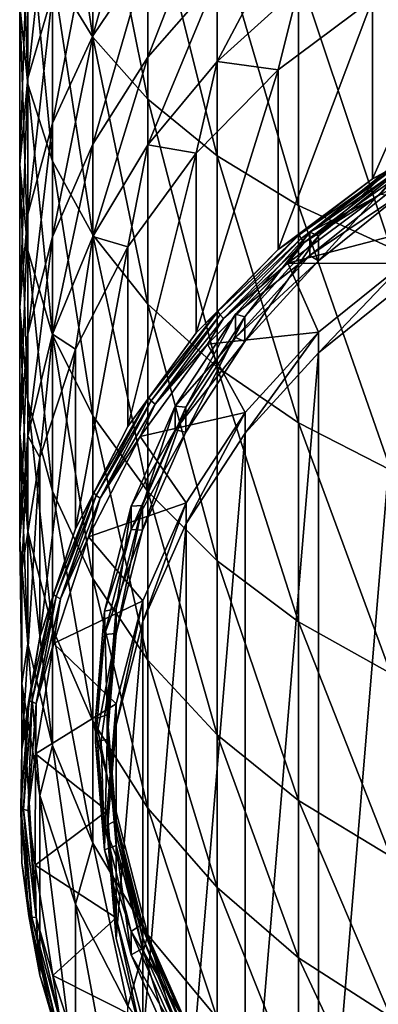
# Model space of a CAD drawing. Header units: metres. Extents: x -24 to 24, y -127 to 24.
# Tile 2 of 49: x -12 to -6.68, y -118.64 to -104.02. Entities that reach past the tile are written whole.
import ezdxf

# ---------------------------------------------------------------- set-up
doc = ezdxf.new("R2010")
doc.units = ezdxf.units.M
doc.layers.add('solid_12421051_071', color=7, linetype='CONTINUOUS')

msp = doc.modelspace()

# ---------------------------------------------------------------- linework, layer by layer
at = {"layer": 'solid_12421051_071'}
for points in [[(-11.513916, -100.263321, 113.974358), (-11.513916, -103.295799, 111.848656), (-10.915584, -104.277351, 113.117508)], [(-10.915584, -101.121346, 115.329803), (-11.513916, -100.263321, 113.974358), (-10.915584, -104.277351, 113.117508)], [(-10.915584, -101.121346, 115.329803), (-10.915584, -104.277351, 113.117508), (-10.095042, -105.196808, 114.306091)], [(-10.095042, -101.925087, 116.599503), (-10.915584, -101.121346, 115.329803), (-10.095042, -105.196808, 114.306091)], [(-12, -101.227211, 109.174583), (-12, -103.804558, 106.979568), (-11.877857, -104.971756, 108.226227)], [(-11.877857, -102.272141, 110.525375), (-12, -101.227211, 109.174583), (-11.877857, -104.971756, 108.226227)], [(-10.095042, -101.304985, 100.25367), (-10.095042, -103.044014, 98.09079), (-10.915584, -104.258102, 98.976295)], [(-10.915584, -102.430534, 101.249306), (-10.095042, -101.304985, 100.25367), (-10.915584, -104.258102, 98.976295)], [(-11.513916, -101.493927, 104.511627), (-11.513916, -103.632088, 102.312172), (-11.877857, -104.885185, 103.420647)], [(-11.877857, -102.63736, 105.73291), (-11.513916, -101.493927, 104.511627), (-11.877857, -104.885185, 103.420647)], [(-10.095042, -101.925087, 116.599503), (-10.095042, -105.196808, 114.306091), (-9.068995, -106.035461, 115.390213)], [(-9.068995, -102.658195, 117.757607), (-10.095042, -101.925087, 116.599503), (-9.068995, -106.035461, 115.390213)], [(-9.068995, -101.93663, 97.283104), (-9.068995, -103.393822, 95.074028), (-10.095042, -104.572182, 95.774117)], [(-10.095042, -103.044014, 98.09079), (-9.068995, -101.93663, 97.283104), (-10.095042, -104.572182, 95.774117)], [(-11.877857, -102.272141, 110.525375), (-11.877857, -104.971756, 108.226227), (-11.513916, -106.115196, 109.447502)], [(-11.513916, -103.295799, 111.848656), (-11.877857, -102.272141, 110.525375), (-11.513916, -106.115196, 109.447502)], [(-7.858329, -102.352997, 94.45565), (-7.858329, -103.542747, 92.219963), (-9.068995, -104.637062, 92.737839)], [(-9.068995, -103.393822, 95.074028), (-7.858329, -102.352997, 94.45565), (-9.068995, -104.637062, 92.737839)], [(-10.915584, -102.430534, 101.249306), (-10.915584, -104.258102, 98.976295), (-11.513916, -105.554184, 99.921593)], [(-11.513916, -103.632088, 102.312172), (-10.915584, -102.430534, 101.249306), (-11.513916, -105.554184, 99.921593)], [(-11.877857, -102.63736, 105.73291), (-11.877857, -104.885185, 103.420647), (-12, -106.16433, 104.552147)], [(-12, -103.804558, 106.979568), (-11.877857, -102.63736, 105.73291), (-12, -106.16433, 104.552147)], [(-9.068995, -102.658195, 117.757607), (-9.068995, -106.035461, 115.390213), (-7.858329, -106.77623, 116.347809)], [(-7.858329, -103.305733, 118.780548), (-9.068995, -102.658195, 117.757607), (-7.858329, -106.77623, 116.347809)], [(-6.75984, -106.379768, 82.292038), (-6.75984, -103.712006, 89.621643), (-5.206605, -102.869331, 89.314934)], [(-5.206605, -105.537086, 81.985329), (-6.75984, -106.379768, 82.292038), (-5.206605, -102.869331, 89.314934)], [(-10.095042, -103.044014, 98.09079), (-10.095042, -104.572182, 95.774117), (-10.915584, -105.864082, 96.541656)], [(-10.915584, -104.258102, 98.976295), (-10.095042, -103.044014, 98.09079), (-10.915584, -105.864082, 96.541656)], [(-11.513916, -103.295799, 111.848656), (-11.513916, -106.115196, 109.447502), (-10.915584, -107.211594, 110.618546)], [(-10.915584, -104.277351, 113.117508), (-11.513916, -103.295799, 111.848656), (-10.915584, -107.211594, 110.618546)], [(-7.858329, -103.305733, 118.780548), (-7.858329, -106.77623, 116.347809), (-6.48769, -107.40403, 117.15937)], [(-6.48769, -103.85453, 119.647491), (-7.858329, -103.305733, 118.780548), (-6.48769, -107.40403, 117.15937)], [(-9.068995, -103.393822, 95.074028), (-9.068995, -104.637062, 92.737839), (-10.095042, -105.875977, 93.324135)], [(-10.095042, -104.572182, 95.774117), (-9.068995, -103.393822, 95.074028), (-10.095042, -105.875977, 93.324135)], [(-11.513916, -103.632088, 102.312172), (-11.513916, -105.554184, 99.921593), (-11.877857, -106.905869, 100.907455)], [(-11.877857, -104.885185, 103.420647), (-11.513916, -103.632088, 102.312172), (-11.877857, -106.905869, 100.907455)], [(-9.068995, -104.637062, 92.737839), (-7.858329, -103.542747, 92.219963), (-8.162073, -104.76281, 90.004105)], [(-7.858329, -103.542747, 92.219963), (-6.75984, -103.712006, 89.621643), (-8.162073, -104.76281, 90.004105)], [(-12, -103.804558, 106.979568), (-12, -106.16433, 104.552147), (-11.877857, -107.443466, 105.683655)], [(-11.877857, -104.971756, 108.226227), (-12, -103.804558, 106.979568), (-11.877857, -107.443466, 105.683655)], [(-8.162073, -107.430573, 82.6745), (-8.162073, -104.76281, 90.004105), (-6.75984, -103.712006, 89.621643)], [(-6.75984, -106.379768, 82.292038), (-8.162073, -107.430573, 82.6745), (-6.75984, -103.712006, 89.621643)], [(-10.915584, -104.258102, 98.976295), (-10.915584, -105.864082, 96.541656), (-11.513916, -107.243225, 97.361038)], [(-11.513916, -105.554184, 99.921593), (-10.915584, -104.258102, 98.976295), (-11.513916, -107.243225, 97.361038)], [(-10.915584, -104.277351, 113.117508), (-10.915584, -107.211594, 110.618546), (-10.095042, -108.23864, 111.7155)], [(-10.095042, -105.196808, 114.306091), (-10.915584, -104.277351, 113.117508), (-10.095042, -108.23864, 111.7155)], [(-10.095042, -104.572182, 95.774117), (-10.095042, -105.875977, 93.324135), (-10.915584, -107.234261, 93.966934)], [(-10.915584, -105.864082, 96.541656), (-10.095042, -104.572182, 95.774117), (-10.915584, -107.234261, 93.966934)], [(-10.095042, -105.875977, 93.324135), (-9.068995, -104.637062, 92.737839), (-9.381978, -105.998268, 90.453773)], [(-9.068995, -104.637062, 92.737839), (-8.162073, -104.76281, 90.004105), (-9.381978, -105.998268, 90.453773)], [(-9.381978, -108.666023, 83.124168), (-9.381978, -105.998268, 90.453773), (-8.162073, -104.76281, 90.004105)], [(-8.162073, -107.430573, 82.6745), (-9.381978, -108.666023, 83.124168), (-8.162073, -104.76281, 90.004105)], [(-11.877857, -104.885185, 103.420647), (-11.877857, -106.905869, 100.907455), (-12, -108.285645, 101.913803)], [(-12, -106.16433, 104.552147), (-11.877857, -104.885185, 103.420647), (-12, -108.285645, 101.913803)], [(-11.877857, -104.971756, 108.226227), (-11.877857, -107.443466, 105.683655), (-11.513916, -108.696571, 106.792122)], [(-11.513916, -106.115196, 109.447502), (-11.877857, -104.971756, 108.226227), (-11.513916, -108.696571, 106.792122)], [(-10.095042, -105.196808, 114.306091), (-10.095042, -108.23864, 111.7155), (-9.068995, -109.175415, 112.716049)], [(-9.068995, -106.035461, 115.390213), (-10.095042, -105.196808, 114.306091), (-9.068995, -109.175415, 112.716049)], [(-11.513916, -105.554184, 99.921593), (-11.513916, -107.243225, 97.361038), (-11.877857, -108.681541, 98.215569)], [(-11.877857, -106.905869, 100.907455), (-11.513916, -105.554184, 99.921593), (-11.877857, -108.681541, 98.215569)], [(-6.479459, -106.248665, 82.162872), (-6.75984, -106.379768, 82.292038), (-5.206605, -105.537086, 81.985329)], [(-10.915584, -105.864082, 96.541656), (-10.915584, -107.234261, 93.966934), (-11.513916, -108.68428, 94.653137)], [(-11.513916, -107.243225, 97.361038), (-10.915584, -105.864082, 96.541656), (-11.513916, -108.68428, 94.653137)], [(-10.915584, -107.234261, 93.966934), (-10.095042, -105.875977, 93.324135), (-10.392304, -107.390778, 90.960602)], [(-10.095042, -105.875977, 93.324135), (-9.381978, -105.998268, 90.453773), (-10.392304, -107.390778, 90.960602)], [(-10.392304, -110.058533, 83.631004), (-10.392304, -107.390778, 90.960602), (-9.381978, -105.998268, 90.453773)], [(-9.381978, -108.666023, 83.124168), (-10.392304, -110.058533, 83.631004), (-9.381978, -105.998268, 90.453773)], [(-11.513916, -106.115196, 109.447502), (-11.513916, -108.696571, 106.792122), (-10.915584, -109.898125, 107.854996)], [(-10.915584, -107.211594, 110.618546), (-11.513916, -106.115196, 109.447502), (-10.915584, -109.898125, 107.854996)], [(-9.068995, -106.035461, 115.390213), (-9.068995, -109.175415, 112.716049), (-7.858329, -110.002853, 113.599823)], [(-7.858329, -106.77623, 116.347809), (-9.068995, -106.035461, 115.390213), (-7.858329, -110.002853, 113.599823)], [(-6.392165, -106.477028, 85.290131), (-6.392165, -106.129539, 86.244843), (-7.689786, -107.170982, 86.623894)], [(-7.566042, -107.227409, 86.830666), (-7.689786, -107.170982, 86.623894), (-6.392165, -106.129539, 86.244843)], [(-7.566042, -107.227409, 86.830666), (-6.392165, -106.129539, 86.244843), (-6.289302, -106.202728, 86.45771)], [(-12, -106.16433, 104.552147), (-12, -108.285645, 101.913803), (-11.877857, -109.665413, 102.920151)], [(-11.877857, -107.443466, 105.683655), (-12, -106.16433, 104.552147), (-11.877857, -109.665413, 102.920151)], [(-6.479459, -106.248665, 82.162872), (-7.848359, -107.211617, 82.513359), (-6.75984, -106.379768, 82.292038)], [(-7.819932, -107.264648, 82.463554), (-7.848359, -107.211617, 82.513359), (-6.479459, -106.248665, 82.162872)], [(-6.45599, -106.305191, 82.114342), (-7.819932, -107.264648, 82.463554), (-6.479459, -106.248665, 82.162872)], [(-7.566042, -107.227409, 86.830666), (-6.289302, -106.202728, 86.45771), (-7.566042, -107.594765, 85.821365)], [(-6.289302, -106.202728, 86.45771), (-6.289302, -106.570084, 85.44841), (-7.566042, -107.594765, 85.821365)], [(-7.848359, -107.211617, 82.513359), (-8.162073, -107.430573, 82.6745), (-6.75984, -106.379768, 82.292038)], [(-6.45599, -106.305191, 82.114342), (-7.777382, -107.325623, 82.439606), (-7.819932, -107.264648, 82.463554)], [(-6.45599, -106.305191, 82.114342), (-6.420862, -106.371384, 82.092293), (-7.777382, -107.325623, 82.439606)], [(-6.649375, -106.605774, 82.161461), (-7.777382, -107.325623, 82.439606), (-6.420862, -106.371384, 82.092293)], [(-7.689786, -107.518463, 85.669182), (-6.392165, -106.477028, 85.290131), (-7.689786, -107.170982, 86.623894)], [(-6.289302, -106.570084, 85.44841), (-6.392165, -106.477028, 85.290131), (-7.689786, -107.518463, 85.669182)], [(-6.289302, -106.570084, 85.44841), (-7.689786, -107.518463, 85.669182), (-7.566042, -107.594765, 85.821365)], [(-6.649375, -106.605774, 82.161461), (-8.019828, -107.631317, 82.534729), (-7.777382, -107.325623, 82.439606)], [(-4.866553, -106.81057, 82.236), (-8.019828, -107.631317, 82.534729), (-6.649375, -106.605774, 82.161461)], [(-4.866553, -106.81057, 82.236), (-6.295866, -107.635475, 82.536247), (-8.019828, -107.631317, 82.534729)], [(-7.858329, -106.77623, 116.347809), (-7.858329, -110.002853, 113.599823), (-6.48769, -110.704117, 114.348824)], [(-6.48769, -107.40403, 117.15937), (-7.858329, -106.77623, 116.347809), (-6.48769, -110.704117, 114.348824)], [(-11.877857, -106.905869, 100.907455), (-11.877857, -108.681541, 98.215569), (-12, -110.149742, 99.087852)], [(-12, -108.285645, 101.913803), (-11.877857, -106.905869, 100.907455), (-12, -110.149742, 99.087852)], [(-7.689786, -107.518463, 85.669182), (-7.689786, -107.170982, 86.623894), (-8.798059, -108.390343, 87.067703)], [(-8.656482, -108.427147, 87.267334), (-8.798059, -108.390343, 87.067703), (-7.689786, -107.170982, 86.623894)], [(-8.656482, -108.427147, 87.267334), (-7.689786, -107.170982, 86.623894), (-7.566042, -107.227409, 86.830666)], [(-11.513916, -107.243225, 97.361038), (-11.513916, -108.68428, 94.653137), (-11.877857, -110.196503, 95.368782)], [(-11.877857, -108.681541, 98.215569), (-11.513916, -107.243225, 97.361038), (-11.877857, -110.196503, 95.368782)], [(-11.513916, -108.68428, 94.653137), (-10.915584, -107.234261, 93.966934), (-11.170485, -108.909233, 91.513275)], [(-10.915584, -107.234261, 93.966934), (-10.392304, -107.390778, 90.960602), (-11.170485, -108.909233, 91.513275)], [(-10.915584, -107.211594, 110.618546), (-10.915584, -109.898125, 107.854996), (-10.095042, -111.023666, 108.850632)], [(-10.095042, -108.23864, 111.7155), (-10.915584, -107.211594, 110.618546), (-10.095042, -111.023666, 108.850632)], [(-7.848359, -107.211617, 82.513359), (-9.057489, -108.347824, 82.926903), (-8.162073, -107.430573, 82.6745)], [(-9.024682, -108.396744, 82.875603), (-9.057489, -108.347824, 82.926903), (-7.848359, -107.211617, 82.513359)], [(-7.819932, -107.264648, 82.463554), (-9.024682, -108.396744, 82.875603), (-7.848359, -107.211617, 82.513359)], [(-7.819932, -107.264648, 82.463554), (-8.975578, -108.451561, 82.849411), (-9.024682, -108.396744, 82.875603)], [(-7.819932, -107.264648, 82.463554), (-7.777382, -107.325623, 82.439606), (-8.975578, -108.451561, 82.849411)], [(-8.656482, -108.427147, 87.267334), (-7.566042, -107.227409, 86.830666), (-8.656482, -108.794502, 86.258034)], [(-7.566042, -107.227409, 86.830666), (-7.566042, -107.594765, 85.821365), (-8.656482, -108.794502, 86.258034)], [(-11.877857, -107.443466, 105.683655), (-11.877857, -109.665413, 102.920151), (-11.513916, -111.017097, 103.906006)], [(-11.513916, -108.696571, 106.792122), (-11.877857, -107.443466, 105.683655), (-11.513916, -111.017097, 103.906006)], [(-11.170485, -111.576996, 84.183678), (-11.170485, -108.909233, 91.513275), (-10.392304, -107.390778, 90.960602)], [(-10.392304, -110.058533, 83.631004), (-11.170485, -111.576996, 84.183678), (-10.392304, -107.390778, 90.960602)], [(-9.057489, -108.347824, 82.926903), (-9.381978, -108.666023, 83.124168), (-8.162073, -107.430573, 82.6745)], [(-8.019828, -107.631317, 82.534729), (-8.975578, -108.451561, 82.849411), (-7.777382, -107.325623, 82.439606)], [(-8.798059, -108.737831, 86.112991), (-7.689786, -107.518463, 85.669182), (-8.798059, -108.390343, 87.067703)], [(-7.566042, -107.594765, 85.821365), (-7.689786, -107.518463, 85.669182), (-8.798059, -108.737831, 86.112991)], [(-7.566042, -107.594765, 85.821365), (-8.798059, -108.737831, 86.112991), (-8.656482, -108.794502, 86.258034)], [(-8.019828, -107.631317, 82.534729), (-9.213301, -108.837166, 82.973625), (-8.975578, -108.451561, 82.849411)], [(-7.56565, -108.655708, 82.907578), (-9.213301, -108.837166, 82.973625), (-8.019828, -107.631317, 82.534729)], [(-6.295866, -107.635475, 82.536247), (-7.56565, -108.655708, 82.907578), (-8.019828, -107.631317, 82.534729)], [(-7.56565, -108.963531, 82.061859), (-7.56565, -108.655708, 82.907578), (-6.295866, -107.635475, 82.536247)], [(-6.295866, -107.943291, 81.690521), (-7.56565, -108.963531, 82.061859), (-6.295866, -107.635475, 82.536247)], [(-6.295866, -107.943291, 81.690521), (-6.295866, -124.202538, 87.608398), (-7.56565, -123.182297, 87.237068)], [(-6.295866, -107.943291, 81.690521), (-7.56565, -123.182297, 87.237068), (-7.56565, -108.963531, 82.061859)], [(-12, -108.285645, 101.913803), (-12, -110.149742, 99.087852), (-11.877857, -111.61795, 99.960144)], [(-11.877857, -109.665413, 102.920151), (-12, -108.285645, 101.913803), (-11.877857, -111.61795, 99.960144)], [(-10.095042, -108.23864, 111.7155), (-10.095042, -111.023666, 108.850632), (-9.068995, -112.050285, 109.758759)], [(-9.068995, -109.175415, 112.716049), (-10.095042, -108.23864, 111.7155), (-9.068995, -112.050285, 109.758759)], [(-9.057489, -108.347824, 82.926903), (-10.082235, -109.634171, 83.395096), (-9.381978, -108.666023, 83.124168)], [(-10.045716, -109.678436, 83.342102), (-10.082235, -109.634171, 83.395096), (-9.057489, -108.347824, 82.926903)], [(-9.024682, -108.396744, 82.875603), (-10.045716, -109.678436, 83.342102), (-9.057489, -108.347824, 82.926903)], [(-9.024682, -108.396744, 82.875603), (-9.991056, -109.726273, 83.31337), (-10.045716, -109.678436, 83.342102)], [(-9.024682, -108.396744, 82.875603), (-8.975578, -108.451561, 82.849411), (-9.991056, -109.726273, 83.31337)], [(-9.213301, -108.837166, 82.973625), (-9.991056, -109.726273, 83.31337), (-8.975578, -108.451561, 82.849411)], [(-8.798059, -108.737831, 86.112991), (-8.798059, -108.390343, 87.067703), (-9.689696, -109.757614, 87.565353)], [(-9.53377, -109.772415, 87.756973), (-9.689696, -109.757614, 87.565353), (-8.798059, -108.390343, 87.067703)], [(-9.53377, -109.772415, 87.756973), (-8.798059, -108.390343, 87.067703), (-8.656482, -108.427147, 87.267334)], [(-9.53377, -109.772415, 87.756973), (-8.656482, -108.427147, 87.267334), (-9.53377, -110.139771, 86.747673)], [(-8.656482, -108.427147, 87.267334), (-8.656482, -108.794502, 86.258034), (-9.53377, -110.139771, 86.747673)], [(-11.877857, -108.681541, 98.215569), (-11.877857, -110.196503, 95.368782), (-12, -111.74015, 96.099304)], [(-12, -110.149742, 99.087852), (-11.877857, -108.681541, 98.215569), (-12, -111.74015, 96.099304)], [(-11.877857, -110.196503, 95.368782), (-11.513916, -108.68428, 94.653137), (-11.699135, -110.519722, 92.099449)], [(-11.513916, -108.68428, 94.653137), (-11.170485, -108.909233, 91.513275), (-11.699135, -110.519722, 92.099449)], [(-11.513916, -108.696571, 106.792122), (-11.513916, -111.017097, 103.906006), (-10.915584, -112.313179, 104.851311)], [(-10.915584, -109.898125, 107.854996), (-11.513916, -108.696571, 106.792122), (-10.915584, -112.313179, 104.851311)], [(-10.082235, -109.634171, 83.395096), (-10.392304, -110.058533, 83.631004), (-9.381978, -108.666023, 83.124168)], [(-9.689696, -110.105103, 86.610641), (-8.798059, -108.737831, 86.112991), (-9.689696, -109.757614, 87.565353)], [(-8.656482, -108.794502, 86.258034), (-8.798059, -108.737831, 86.112991), (-9.689696, -110.105103, 86.610641)], [(-7.56565, -108.655708, 82.907578), (-8.651363, -109.848915, 83.341873), (-9.213301, -108.837166, 82.973625)], [(-8.651363, -110.156738, 82.496147), (-8.651363, -109.848915, 83.341873), (-7.56565, -108.655708, 82.907578)], [(-7.56565, -108.963531, 82.061859), (-8.651363, -110.156738, 82.496147), (-7.56565, -108.655708, 82.907578)], [(-11.699135, -113.187477, 84.769844), (-11.699135, -110.519722, 92.099449), (-11.170485, -108.909233, 91.513275)], [(-11.170485, -111.576996, 84.183678), (-11.699135, -113.187477, 84.769844), (-11.170485, -108.909233, 91.513275)], [(-9.213301, -108.837166, 82.973625), (-10.208911, -110.205811, 83.471771), (-9.991056, -109.726273, 83.31337)], [(-8.651363, -109.848915, 83.341873), (-10.208911, -110.205811, 83.471771), (-9.213301, -108.837166, 82.973625)], [(-8.656482, -108.794502, 86.258034), (-9.689696, -110.105103, 86.610641), (-9.53377, -110.139771, 86.747673)], [(-7.56565, -108.963531, 82.061859), (-7.56565, -123.182297, 87.237068), (-8.651363, -121.98909, 86.802773)], [(-7.56565, -108.963531, 82.061859), (-8.651363, -121.98909, 86.802773), (-8.651363, -110.156738, 82.496147)], [(-9.068995, -109.175415, 112.716049), (-9.068995, -112.050285, 109.758759), (-7.858329, -112.957085, 110.560898)], [(-7.858329, -110.002853, 113.599823), (-9.068995, -109.175415, 112.716049), (-7.858329, -112.957085, 110.560898)], [(-10.082235, -109.634171, 83.395096), (-10.901735, -111.044464, 83.908401), (-10.392304, -110.058533, 83.631004)], [(-10.862248, -111.083618, 83.853546), (-10.901735, -111.044464, 83.908401), (-10.082235, -109.634171, 83.395096)], [(-10.045716, -109.678436, 83.342102), (-10.862248, -111.083618, 83.853546), (-10.082235, -109.634171, 83.395096)], [(-11.877857, -109.665413, 102.920151), (-11.877857, -111.61795, 99.960144), (-11.513916, -113.056259, 100.814674)], [(-11.513916, -111.017097, 103.906006), (-11.877857, -109.665413, 102.920151), (-11.513916, -113.056259, 100.814674)], [(-10.045716, -109.678436, 83.342102), (-10.803145, -111.12381, 83.822029), (-10.862248, -111.083618, 83.853546)], [(-10.045716, -109.678436, 83.342102), (-9.991056, -109.726273, 83.31337), (-10.803145, -111.12381, 83.822029)], [(-10.208911, -110.205811, 83.471771), (-10.803145, -111.12381, 83.822029), (-9.991056, -109.726273, 83.31337)], [(-9.689696, -110.105103, 86.610641), (-9.689696, -109.757614, 87.565353), (-10.34274, -111.23912, 88.104576)], [(-10.176305, -111.230087, 88.287514), (-10.34274, -111.23912, 88.104576), (-9.689696, -109.757614, 87.565353)], [(-10.176305, -111.230087, 88.287514), (-9.689696, -109.757614, 87.565353), (-9.53377, -109.772415, 87.756973)], [(-10.176305, -111.230087, 88.287514), (-9.53377, -109.772415, 87.756973), (-10.176305, -111.597443, 87.278221)], [(-9.53377, -109.772415, 87.756973), (-9.53377, -110.139771, 86.747673), (-10.176305, -111.597443, 87.278221)], [(-10.915584, -109.898125, 107.854996), (-10.915584, -112.313179, 104.851311), (-10.095042, -113.527267, 105.736816)], [(-10.095042, -111.023666, 108.850632), (-10.915584, -109.898125, 107.854996), (-10.095042, -113.527267, 105.736816)], [(-8.651363, -109.848915, 83.341873), (-9.529211, -111.192032, 83.830727), (-10.208911, -110.205811, 83.471771)], [(-9.529211, -111.499847, 82.985001), (-9.529211, -111.192032, 83.830727), (-8.651363, -109.848915, 83.341873)], [(-8.651363, -110.156738, 82.496147), (-9.529211, -111.499847, 82.985001), (-8.651363, -109.848915, 83.341873)], [(-10.901735, -111.044464, 83.908401), (-11.170485, -111.576996, 84.183678), (-10.392304, -110.058533, 83.631004)], [(-7.858329, -110.002853, 113.599823), (-7.858329, -112.957085, 110.560898), (-6.48769, -113.725609, 111.240715)], [(-6.48769, -110.704117, 114.348824), (-7.858329, -110.002853, 113.599823), (-6.48769, -113.725609, 111.240715)], [(-12, -110.149742, 99.087852), (-12, -111.74015, 96.099304), (-11.877857, -113.283798, 96.829819)], [(-11.877857, -111.61795, 99.960144), (-12, -110.149742, 99.087852), (-11.877857, -113.283798, 96.829819)], [(-12, -111.74015, 96.099304), (-11.877857, -110.196503, 95.368782), (-11.966446, -112.186256, 92.706017)], [(-11.877857, -110.196503, 95.368782), (-11.699135, -110.519722, 92.099449), (-11.966446, -112.186256, 92.706017)], [(-10.208911, -110.205811, 83.471771), (-10.976026, -111.696075, 84.014183), (-10.803145, -111.12381, 83.822029)], [(-9.529211, -111.192032, 83.830727), (-10.976026, -111.696075, 84.014183), (-10.208911, -110.205811, 83.471771)], [(-10.34274, -111.586609, 87.149864), (-9.689696, -110.105103, 86.610641), (-10.34274, -111.23912, 88.104576)], [(-9.53377, -110.139771, 86.747673), (-9.689696, -110.105103, 86.610641), (-10.34274, -111.586609, 87.149864)], [(-9.53377, -110.139771, 86.747673), (-10.34274, -111.586609, 87.149864), (-10.176305, -111.597443, 87.278221)], [(-8.651363, -110.156738, 82.496147), (-8.651363, -121.98909, 86.802773), (-9.529211, -120.645981, 86.313919)], [(-8.651363, -110.156738, 82.496147), (-9.529211, -120.645981, 86.313919), (-9.529211, -111.499847, 82.985001)], [(-11.966446, -114.854012, 85.376411), (-11.966446, -112.186256, 92.706017), (-11.699135, -110.519722, 92.099449)], [(-11.699135, -113.187477, 84.769844), (-11.966446, -114.854012, 85.376411), (-11.699135, -110.519722, 92.099449)], [(-11.513916, -111.017097, 103.906006), (-11.513916, -113.056259, 100.814674), (-10.915584, -114.43541, 101.634056)], [(-10.915584, -112.313179, 104.851311), (-11.513916, -111.017097, 103.906006), (-10.915584, -114.43541, 101.634056)], [(-10.901735, -111.044464, 83.908401), (-11.499309, -112.549995, 84.456367), (-11.170485, -111.576996, 84.183678)], [(-11.457657, -112.583702, 84.399529), (-11.499309, -112.549995, 84.456367), (-10.901735, -111.044464, 83.908401)], [(-10.862248, -111.083618, 83.853546), (-11.457657, -112.583702, 84.399529), (-10.901735, -111.044464, 83.908401)], [(-10.862248, -111.083618, 83.853546), (-11.395314, -112.61573, 84.365044), (-11.457657, -112.583702, 84.399529)], [(-10.862248, -111.083618, 83.853546), (-10.803145, -111.12381, 83.822029), (-11.395314, -112.61573, 84.365044)], [(-10.976026, -111.696075, 84.014183), (-11.395314, -112.61573, 84.365044), (-10.803145, -111.12381, 83.822029)], [(-10.095042, -111.023666, 108.850632), (-10.095042, -113.527267, 105.736816), (-9.068995, -114.634659, 106.544495)], [(-9.068995, -112.050285, 109.758759), (-10.095042, -111.023666, 108.850632), (-9.068995, -114.634659, 106.544495)], [(-9.529211, -111.192032, 83.830727), (-10.17217, -112.647461, 84.360458), (-10.976026, -111.696075, 84.014183)], [(-10.34274, -111.586609, 87.149864), (-10.34274, -111.23912, 88.104576), (-10.741111, -112.798386, 88.672104)], [(-10.568265, -112.764259, 88.845909), (-10.741111, -112.798386, 88.672104), (-10.34274, -111.23912, 88.104576)], [(-10.568265, -112.764259, 88.845909), (-10.176305, -111.230087, 88.287514), (-10.568265, -113.131615, 87.836609)], [(-10.176305, -111.230087, 88.287514), (-10.176305, -111.597443, 87.278221), (-10.568265, -113.131615, 87.836609)], [(-10.568265, -112.764259, 88.845909), (-10.34274, -111.23912, 88.104576), (-10.176305, -111.230087, 88.287514)], [(-10.17217, -112.955276, 83.514732), (-10.17217, -112.647461, 84.360458), (-9.529211, -111.192032, 83.830727)], [(-9.529211, -111.499847, 82.985001), (-10.17217, -112.955276, 83.514732), (-9.529211, -111.192032, 83.830727)], [(-9.529211, -111.499847, 82.985001), (-9.529211, -120.645981, 86.313919), (-10.17217, -119.190552, 85.784187)], [(-9.529211, -111.499847, 82.985001), (-10.17217, -119.190552, 85.784187), (-10.17217, -112.955276, 83.514732)], [(-11.877857, -111.61795, 99.960144), (-11.877857, -113.283798, 96.829819), (-11.513916, -114.796028, 97.545464)], [(-11.513916, -113.056259, 100.814674), (-11.877857, -111.61795, 99.960144), (-11.513916, -114.796028, 97.545464)], [(-11.499309, -112.549995, 84.456367), (-11.699135, -113.187477, 84.769844), (-11.170485, -111.576996, 84.183678)], [(-10.976026, -111.696075, 84.014183), (-11.500182, -113.28157, 84.591255), (-11.395314, -112.61573, 84.365044)], [(-10.17217, -112.647461, 84.360458), (-11.500182, -113.28157, 84.591255), (-10.976026, -111.696075, 84.014183)], [(-10.741111, -113.145874, 87.717392), (-10.34274, -111.586609, 87.149864), (-10.741111, -112.798386, 88.672104)], [(-10.176305, -111.597443, 87.278221), (-10.34274, -111.586609, 87.149864), (-10.741111, -113.145874, 87.717392)], [(-10.176305, -111.597443, 87.278221), (-10.741111, -113.145874, 87.717392), (-10.568265, -113.131615, 87.836609)], [(-12, -111.74015, 96.099304), (-11.966446, -112.186256, 92.706017), (-11.966446, -113.871613, 93.319435)], [(-11.877857, -113.283798, 96.829819), (-12, -111.74015, 96.099304), (-11.966446, -113.871613, 93.319435)], [(-9.068995, -112.050285, 109.758759), (-9.068995, -114.634659, 106.544495), (-7.858329, -115.612793, 107.257912)], [(-7.858329, -112.957085, 110.560898), (-9.068995, -112.050285, 109.758759), (-7.858329, -115.612793, 107.257912)], [(-11.966446, -116.539368, 85.98983), (-11.966446, -113.871613, 93.319435), (-11.966446, -112.186256, 92.706017)], [(-11.966446, -114.854012, 85.376411), (-11.966446, -116.539368, 85.98983), (-11.966446, -112.186256, 92.706017)], [(-10.915584, -112.313179, 104.851311), (-10.915584, -114.43541, 101.634056), (-10.095042, -115.72731, 102.401596)], [(-10.095042, -113.527267, 105.736816), (-10.915584, -112.313179, 104.851311), (-10.095042, -115.72731, 102.401596)], [(-11.499309, -112.549995, 84.456367), (-11.862788, -114.120117, 85.027847), (-11.699135, -113.187477, 84.769844)], [(-11.819819, -114.148132, 84.968941), (-11.862788, -114.120117, 85.027847), (-11.499309, -112.549995, 84.456367)], [(-11.457657, -112.583702, 84.399529), (-11.819819, -114.148132, 84.968941), (-11.499309, -112.549995, 84.456367)], [(-11.457657, -112.583702, 84.399529), (-11.755507, -114.171654, 84.931358), (-11.819819, -114.148132, 84.968941)], [(-11.457657, -112.583702, 84.399529), (-11.395314, -112.61573, 84.365044), (-11.755507, -114.171654, 84.931358)], [(-11.500182, -113.28157, 84.591255), (-11.755507, -114.171654, 84.931358), (-11.395314, -112.61573, 84.365044)], [(-10.17217, -112.647461, 84.360458), (-10.565271, -114.178352, 84.917656), (-11.500182, -113.28157, 84.591255)], [(-10.565271, -114.486176, 84.071938), (-10.565271, -114.178352, 84.917656), (-10.17217, -112.647461, 84.360458)], [(-10.17217, -112.955276, 83.514732), (-10.565271, -114.486176, 84.071938), (-10.17217, -112.647461, 84.360458)], [(-10.741111, -113.145874, 87.717392), (-10.741111, -112.798386, 88.672104), (-10.875, -114.397018, 89.253952)], [(-10.7, -114.337158, 89.418404), (-10.875, -114.397018, 89.253952), (-10.741111, -112.798386, 88.672104)], [(-10.568265, -112.764259, 88.845909), (-10.7, -114.337158, 89.418404), (-10.741111, -112.798386, 88.672104)], [(-10.568265, -112.764259, 88.845909), (-10.7, -114.397018, 89.253952), (-10.7, -114.337158, 89.418404)], [(-10.568265, -112.764259, 88.845909), (-10.7, -114.533821, 88.878075), (-10.7, -114.397018, 89.253952)], [(-10.568265, -112.764259, 88.845909), (-10.7, -114.704514, 88.409103), (-10.7, -114.533821, 88.878075)], [(-10.568265, -112.764259, 88.845909), (-10.568265, -113.131615, 87.836609), (-10.7, -114.704514, 88.409103)], [(-10.17217, -112.955276, 83.514732), (-10.17217, -119.190552, 85.784187), (-10.565271, -117.659653, 85.22699)], [(-10.17217, -112.955276, 83.514732), (-10.565271, -117.659653, 85.22699), (-10.565271, -114.486176, 84.071938)], [(-7.858329, -112.957085, 110.560898), (-7.858329, -115.612793, 107.257912), (-6.48769, -116.441772, 107.862534)], [(-6.48769, -113.725609, 111.240715), (-7.858329, -112.957085, 110.560898), (-6.48769, -116.441772, 107.862534)], [(-11.513916, -113.056259, 100.814674), (-11.513916, -114.796028, 97.545464), (-10.915584, -116.24604, 98.231667)], [(-10.915584, -114.43541, 101.634056), (-11.513916, -113.056259, 100.814674), (-10.915584, -116.24604, 98.231667)], [(-10.568265, -113.131615, 87.836609), (-10.741111, -113.145874, 87.717392), (-10.875, -114.744499, 88.29924)], [(-10.568265, -113.131615, 87.836609), (-10.875, -114.744499, 88.29924), (-10.791621, -114.722397, 88.35997)], [(-10.741111, -113.145874, 87.717392), (-10.875, -114.397018, 89.253952), (-10.875, -114.744499, 88.29924)], [(-10.568265, -113.131615, 87.836609), (-10.791621, -114.722397, 88.35997), (-10.7, -114.704514, 88.409103)], [(-11.862788, -114.120117, 85.027847), (-11.966446, -114.854012, 85.376411), (-11.699135, -113.187477, 84.769844)], [(-11.877857, -113.283798, 96.829819), (-11.966446, -113.871613, 93.319435), (-11.699135, -115.538147, 93.926003)], [(-11.513916, -114.796028, 97.545464), (-11.877857, -113.283798, 96.829819), (-11.699135, -115.538147, 93.926003)], [(-11.500182, -113.28157, 84.591255), (-11.765129, -114.920609, 85.187813), (-11.755507, -114.171654, 84.931358)], [(-10.565271, -114.178352, 84.917656), (-11.765129, -114.920609, 85.187813), (-11.500182, -113.28157, 84.591255)], [(-10.095042, -113.527267, 105.736816), (-10.095042, -115.72731, 102.401596), (-9.068995, -116.90567, 103.101685)], [(-9.068995, -114.634659, 106.544495), (-10.095042, -113.527267, 105.736816), (-9.068995, -116.90567, 103.101685)], [(-11.699135, -118.20591, 86.596405), (-11.699135, -115.538147, 93.926003), (-11.966446, -113.871613, 93.319435)], [(-11.966446, -116.539368, 85.98983), (-11.699135, -118.20591, 86.596405), (-11.966446, -113.871613, 93.319435)], [(-11.862788, -114.120117, 85.027847), (-11.984776, -115.72287, 85.611198), (-11.966446, -114.854012, 85.376411)], [(-11.941366, -115.745079, 85.550179), (-11.984776, -115.72287, 85.611198), (-11.862788, -114.120117, 85.027847)], [(-11.819819, -114.148132, 84.968941), (-11.941366, -115.745079, 85.550179), (-11.862788, -114.120117, 85.027847)], [(-11.819819, -114.148132, 84.968941), (-11.876391, -115.759911, 85.50943), (-11.941366, -115.745079, 85.550179)], [(-11.819819, -114.148132, 84.968941), (-11.755507, -114.171654, 84.931358), (-11.876391, -115.759911, 85.50943)], [(-11.765129, -114.920609, 85.187813), (-11.876391, -115.759911, 85.50943), (-11.755507, -114.171654, 84.931358)], [(-10.565271, -114.178352, 84.917656), (-10.7, -115.765099, 85.495186), (-11.765129, -114.920609, 85.187813)], [(-10.7, -116.072914, 84.64946), (-10.7, -115.765099, 85.495186), (-10.565271, -114.178352, 84.917656)], [(-10.565271, -114.486176, 84.071938), (-10.7, -116.072914, 84.64946), (-10.565271, -114.178352, 84.917656)], [(-10.568265, -115.910065, 89.990891), (-10.875, -114.397018, 89.253952), (-10.7, -114.337158, 89.418404)], [(-10.568265, -115.910065, 89.990891), (-10.7, -114.337158, 89.418404), (-10.568265, -115.969917, 89.826447)], [(-10.7, -114.337158, 89.418404), (-10.7, -114.397018, 89.253952), (-10.568265, -115.969917, 89.826447)], [(-10.915584, -114.43541, 101.634056), (-10.915584, -116.24604, 98.231667), (-10.095042, -117.604332, 98.874466)], [(-10.095042, -115.72731, 102.401596), (-10.915584, -114.43541, 101.634056), (-10.095042, -117.604332, 98.874466)], [(-10.875, -114.397018, 89.253952), (-10.741111, -115.995644, 89.835808), (-10.875, -114.744499, 88.29924)], [(-10.568265, -115.910065, 89.990891), (-10.741111, -115.995644, 89.835808), (-10.875, -114.397018, 89.253952)], [(-10.7, -114.397018, 89.253952), (-10.7, -114.533821, 88.878075), (-10.568265, -116.106728, 89.450569)], [(-10.568265, -115.969917, 89.826447), (-10.7, -114.397018, 89.253952), (-10.568265, -116.106728, 89.450569)], [(-10.565271, -114.486176, 84.071938), (-10.565271, -117.659653, 85.22699), (-10.7, -116.072914, 84.64946)], [(-10.7, -114.533821, 88.878075), (-10.7, -114.704514, 88.409103), (-10.568265, -116.27742, 88.98159)], [(-10.7, -114.533821, 88.878075), (-10.568265, -116.27742, 88.98159), (-10.568265, -116.106728, 89.450569)], [(-9.068995, -114.634659, 106.544495), (-9.068995, -116.90567, 103.101685), (-7.858329, -117.946495, 103.720062)], [(-7.858329, -115.612793, 107.257912), (-9.068995, -114.634659, 106.544495), (-7.858329, -117.946495, 103.720062)], [(-10.791621, -114.722397, 88.35997), (-10.875, -114.744499, 88.29924), (-10.741111, -116.343132, 88.881096)], [(-10.741111, -115.995644, 89.835808), (-10.741111, -116.343132, 88.881096), (-10.875, -114.744499, 88.29924)], [(-10.7, -114.704514, 88.409103), (-10.791621, -114.722397, 88.35997), (-10.741111, -116.343132, 88.881096)], [(-10.568265, -116.27742, 88.98159), (-10.7, -114.704514, 88.409103), (-10.741111, -116.343132, 88.881096)], [(-11.984776, -115.72287, 85.611198), (-11.966446, -116.539368, 85.98983), (-11.966446, -114.854012, 85.376411)], [(-11.765129, -114.920609, 85.187813), (-11.768172, -116.572304, 85.788986), (-11.876391, -115.759911, 85.50943)], [(-10.7, -115.765099, 85.495186), (-11.768172, -116.572304, 85.788986), (-11.765129, -114.920609, 85.187813)], [(-11.513916, -114.796028, 97.545464), (-11.699135, -115.538147, 93.926003), (-11.170485, -117.148636, 94.512177)], [(-10.915584, -116.24604, 98.231667), (-11.513916, -114.796028, 97.545464), (-11.170485, -117.148636, 94.512177)], [(-11.170485, -119.816391, 87.182571), (-11.170485, -117.148636, 94.512177), (-11.699135, -115.538147, 93.926003)], [(-11.699135, -118.20591, 86.596405), (-11.170485, -119.816391, 87.182571), (-11.699135, -115.538147, 93.926003)], [(-7.858329, -115.612793, 107.257912), (-7.858329, -117.946495, 103.720062), (-6.48769, -118.828606, 104.244141)], [(-6.48769, -116.441772, 107.862534), (-7.858329, -115.612793, 107.257912), (-6.48769, -118.828606, 104.244141)], [(-11.984776, -115.72287, 85.611198), (-11.862788, -117.325623, 86.194557), (-11.966446, -116.539368, 85.98983)], [(-11.819819, -117.342026, 86.131416), (-11.862788, -117.325623, 86.194557), (-11.984776, -115.72287, 85.611198)], [(-11.941366, -115.745079, 85.550179), (-11.819819, -117.342026, 86.131416), (-11.984776, -115.72287, 85.611198)], [(-11.941366, -115.745079, 85.550179), (-11.876391, -115.759911, 85.50943), (-11.755507, -117.348167, 86.087509)], [(-11.941366, -115.745079, 85.550179), (-11.755507, -117.348167, 86.087509), (-11.819819, -117.342026, 86.131416)], [(-11.768172, -116.572304, 85.788986), (-11.755507, -117.348167, 86.087509), (-11.876391, -115.759911, 85.50943)], [(-10.7, -115.765099, 85.495186), (-10.565271, -117.351837, 86.072708), (-11.768172, -116.572304, 85.788986)], [(-10.565271, -117.659653, 85.22699), (-10.565271, -117.351837, 86.072708), (-10.7, -115.765099, 85.495186)], [(-10.7, -116.072914, 84.64946), (-10.565271, -117.659653, 85.22699), (-10.7, -115.765099, 85.495186)], [(-10.095042, -115.72731, 102.401596), (-10.095042, -117.604332, 98.874466), (-9.068995, -118.843239, 99.46077)], [(-9.068995, -116.90567, 103.101685), (-10.095042, -115.72731, 102.401596), (-9.068995, -118.843239, 99.46077)], [(-10.176305, -117.444237, 90.549286), (-10.741111, -115.995644, 89.835808), (-10.568265, -115.910065, 89.990891)], [(-10.176305, -117.444237, 90.549286), (-10.568265, -115.910065, 89.990891), (-10.176305, -117.504089, 90.384834)], [(-10.568265, -115.910065, 89.990891), (-10.568265, -115.969917, 89.826447), (-10.176305, -117.504089, 90.384834)], [(-10.741111, -115.995644, 89.835808), (-10.34274, -117.554909, 90.403336), (-10.741111, -116.343132, 88.881096)], [(-10.176305, -117.444237, 90.549286), (-10.34274, -117.554909, 90.403336), (-10.741111, -115.995644, 89.835808)], [(-10.176305, -117.504089, 90.384834), (-10.568265, -115.969917, 89.826447), (-10.176305, -117.6409, 90.008965)], [(-10.568265, -115.969917, 89.826447), (-10.568265, -116.106728, 89.450569), (-10.176305, -117.6409, 90.008965)], [(-10.568265, -116.106728, 89.450569), (-10.568265, -116.27742, 88.98159), (-10.176305, -117.811592, 89.539986)], [(-10.568265, -116.106728, 89.450569), (-10.176305, -117.811592, 89.539986), (-10.176305, -117.6409, 90.008965)], [(-10.915584, -116.24604, 98.231667), (-11.170485, -117.148636, 94.512177), (-10.392304, -118.667091, 95.064842)], [(-10.095042, -117.604332, 98.874466), (-10.915584, -116.24604, 98.231667), (-10.392304, -118.667091, 95.064842)], [(-10.568265, -116.27742, 88.98159), (-10.741111, -116.343132, 88.881096), (-10.34274, -117.902397, 89.448624)], [(-10.34274, -117.554909, 90.403336), (-10.34274, -117.902397, 89.448624), (-10.741111, -116.343132, 88.881096)], [(-10.176305, -117.811592, 89.539986), (-10.568265, -116.27742, 88.98159), (-10.34274, -117.902397, 89.448624)], [(-11.862788, -117.325623, 86.194557), (-11.699135, -118.20591, 86.596405), (-11.966446, -116.539368, 85.98983)], [(-11.768172, -116.572304, 85.788986), (-11.509627, -118.209671, 86.384933), (-11.755507, -117.348167, 86.087509)], [(-10.565271, -117.351837, 86.072708), (-11.509627, -118.209671, 86.384933), (-11.768172, -116.572304, 85.788986)], [(-9.068995, -116.90567, 103.101685), (-9.068995, -118.843239, 99.46077), (-7.858329, -119.937553, 99.978638)], [(-7.858329, -117.946495, 103.720062), (-9.068995, -116.90567, 103.101685), (-7.858329, -119.937553, 99.978638)], [(-10.392304, -121.334846, 87.735245), (-10.392304, -118.667091, 95.064842), (-11.170485, -117.148636, 94.512177)], [(-11.170485, -119.816391, 87.182571), (-10.392304, -121.334846, 87.735245), (-11.170485, -117.148636, 94.512177)], [(-11.862788, -117.325623, 86.194557), (-11.499309, -118.895744, 86.766037), (-11.699135, -118.20591, 86.596405)], [(-11.457657, -118.906464, 86.700829), (-11.499309, -118.895744, 86.766037), (-11.862788, -117.325623, 86.194557)], [(-11.819819, -117.342026, 86.131416), (-11.457657, -118.906464, 86.700829), (-11.862788, -117.325623, 86.194557)], [(-11.819819, -117.342026, 86.131416), (-11.755507, -117.348167, 86.087509), (-11.395314, -118.904091, 86.653824)], [(-11.819819, -117.342026, 86.131416), (-11.395314, -118.904091, 86.653824), (-11.457657, -118.906464, 86.700829)], [(-11.509627, -118.209671, 86.384933), (-11.395314, -118.904091, 86.653824), (-11.755507, -117.348167, 86.087509)], [(-10.565271, -117.351837, 86.072708), (-10.17217, -118.882736, 86.629913), (-11.509627, -118.209671, 86.384933)], [(-10.17217, -119.190552, 85.784187), (-10.17217, -118.882736, 86.629913), (-10.565271, -117.351837, 86.072708)], [(-10.565271, -117.659653, 85.22699), (-10.17217, -119.190552, 85.784187), (-10.565271, -117.351837, 86.072708)], [(-9.53377, -118.901901, 91.079834), (-10.34274, -117.554909, 90.403336), (-10.176305, -117.444237, 90.549286)], [(-10.34274, -117.554909, 90.403336), (-9.689696, -119.036415, 90.942558), (-10.34274, -117.902397, 89.448624)], [(-9.53377, -118.901901, 91.079834), (-9.689696, -119.036415, 90.942558), (-10.34274, -117.554909, 90.403336)], [(-9.53377, -118.901901, 91.079834), (-10.176305, -117.444237, 90.549286), (-9.53377, -118.961761, 90.915382)], [(-10.176305, -117.444237, 90.549286), (-10.176305, -117.504089, 90.384834), (-9.53377, -118.961761, 90.915382)], [(-9.53377, -118.961761, 90.915382), (-10.176305, -117.504089, 90.384834), (-9.53377, -119.098564, 90.539505)], [(-10.176305, -117.504089, 90.384834), (-10.176305, -117.6409, 90.008965), (-9.53377, -119.098564, 90.539505)], [(-10.095042, -117.604332, 98.874466), (-10.392304, -118.667091, 95.064842), (-9.381978, -120.059601, 95.571678)], [(-10.176305, -117.6409, 90.008965), (-10.176305, -117.811592, 89.539986), (-9.53377, -119.269257, 90.070534)], [(-10.176305, -117.6409, 90.008965), (-9.53377, -119.269257, 90.070534), (-9.53377, -119.098564, 90.539505)], [(-9.068995, -118.843239, 99.46077), (-10.095042, -117.604332, 98.874466), (-9.381978, -120.059601, 95.571678)], [(-10.176305, -117.811592, 89.539986), (-10.34274, -117.902397, 89.448624), (-9.689696, -119.383904, 89.987846)], [(-9.53377, -119.269257, 90.070534), (-10.176305, -117.811592, 89.539986), (-9.689696, -119.383904, 89.987846)], [(-9.689696, -119.036415, 90.942558), (-9.689696, -119.383904, 89.987846), (-10.34274, -117.902397, 89.448624)], [(-7.858329, -117.946495, 103.720062), (-7.858329, -119.937553, 99.978638), (-6.48769, -120.86499, 100.417542)], [(-6.48769, -118.828606, 104.244141), (-7.858329, -117.946495, 103.720062), (-6.48769, -120.86499, 100.417542)], [(-11.499309, -118.895744, 86.766037), (-11.170485, -119.816391, 87.182571), (-11.699135, -118.20591, 86.596405)], [(-11.509627, -118.209671, 86.384933), (-10.993626, -119.792374, 86.960991), (-11.395314, -118.904091, 86.653824)], [(-10.17217, -118.882736, 86.629913), (-10.993626, -119.792374, 86.960991), (-11.509627, -118.209671, 86.384933)]]:
    msp.add_3dface(points, dxfattribs=at)

doc.saveas('drawing.dxf')
